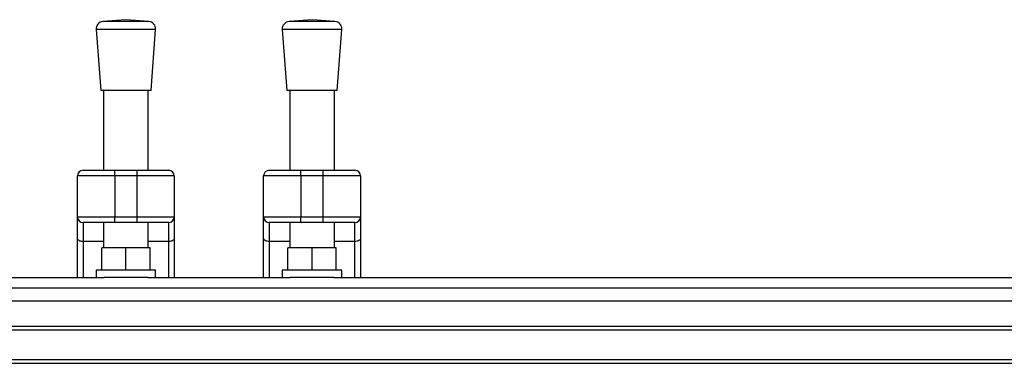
# Model space of a CAD drawing. Header units: millimetres. Extents: x 0 to 420, y 0 to 297.
# Tile 4 of 17: x 130 to 175, y 127 to 143. Entities that reach past the tile are written whole.
import ezdxf

# ---------------------------------------------------------------- set-up
doc = ezdxf.new("R2010")
doc.units = ezdxf.units.MM

msp = doc.modelspace()

# ---------------------------------------------------------------- linework, layer by layer
at = {"color": 7, "linetype": 'Continuous', "lineweight": 25}
for p, q in [((134.9985, 142.8178), (133.943, 142.7372)), ((136.054, 142.7372), (134.9985, 142.8178)), ((143.5688, 142.8178), (142.5133, 142.7372)), ((144.6244, 142.7372), (143.5688, 142.8178)), ((133.6273, 142.3693), (133.8415, 139.561)), ((136.3698, 142.3693), (133.6273, 142.3693)), ((136.054, 142.7372), (133.943, 142.7372)), ((136.1555, 139.561), (136.3698, 142.3693)), ((142.1976, 142.3693), (142.4119, 139.561)), ((144.9401, 142.3693), (142.1976, 142.3693)), ((144.6244, 142.7372), (142.5133, 142.7372)), ((144.7258, 139.561), (144.9401, 142.3693)), ((136.1555, 139.561), (133.8415, 139.561)), ((133.9701, 139.561), (133.9701, 135.8882)), ((136.027, 135.8882), (136.027, 139.561)), ((144.7258, 139.561), (142.4119, 139.561)), ((142.5404, 139.561), (142.5404, 135.8882)), ((144.5973, 135.8882), (144.5973, 139.561)), ((134.4843, 135.6311), (132.7703, 135.6311)), ((132.7703, 133.7456), (132.7703, 135.6311)), ((133.0274, 135.8882), (134.4843, 135.8882)), ((134.4843, 135.6311), (134.4843, 135.8882)), ((134.4843, 135.8882), (135.5128, 135.8882)), ((135.5128, 135.6311), (134.4843, 135.6311)), ((134.4843, 135.6311), (134.4843, 133.7456)), ((135.5128, 135.6311), (135.5128, 135.8882)), ((135.5128, 135.8882), (136.9697, 135.8882)), ((137.2268, 135.6311), (135.5128, 135.6311)), ((135.5128, 133.7456), (135.5128, 135.6311)), ((137.2268, 135.6311), (137.2268, 133.7456)), ((143.0546, 135.6311), (141.3406, 135.6311)), ((141.3406, 133.7456), (141.3406, 135.6311)), ((141.5977, 135.8882), (143.0546, 135.8882)), ((143.0546, 135.6311), (143.0546, 135.8882)), ((143.0546, 135.8882), (144.0831, 135.8882)), ((144.0831, 135.6311), (143.0546, 135.6311)), ((143.0546, 135.6311), (143.0546, 133.7456)), ((144.0831, 135.6311), (144.0831, 135.8882)), ((144.0831, 135.8882), (145.54, 135.8882)), ((145.7971, 135.6311), (144.0831, 135.6311)), ((144.0831, 133.7456), (144.0831, 135.6311)), ((145.7971, 135.6311), (145.7971, 133.7456)), ((132.7703, 133.7456), (134.4843, 133.7456)), ((132.7703, 132.7589), (132.7703, 133.7456)), ((134.4843, 133.7456), (135.5128, 133.7456)), ((134.4843, 133.4885), (134.4843, 133.7456)), ((135.5128, 133.7456), (137.2268, 133.7456)), ((135.5128, 133.4885), (135.5128, 133.7456)), ((137.2268, 133.7456), (137.2268, 132.7589)), ((141.3406, 133.7456), (143.0546, 133.7456)), ((141.3406, 132.7589), (141.3406, 133.7456)), ((143.0546, 133.7456), (144.0831, 133.7456)), ((143.0546, 133.4885), (143.0546, 133.7456)), ((144.0831, 133.7456), (145.7971, 133.7456)), ((144.0831, 133.4885), (144.0831, 133.7456)), ((145.7971, 133.7456), (145.7971, 132.7589)), ((134.4843, 133.4885), (133.0274, 133.4885)), ((133.0274, 133.4885), (133.0274, 132.6114)), ((133.9701, 133.4885), (133.9701, 132.3247)), ((135.5128, 133.4885), (134.4843, 133.4885)), ((136.9697, 133.4885), (135.5128, 133.4885)), ((136.027, 132.3247), (136.027, 133.4885)), ((136.9697, 132.6114), (136.9697, 133.4885)), ((143.0546, 133.4885), (141.5977, 133.4885)), ((141.5977, 133.4885), (141.5977, 132.6114)), ((142.5404, 133.4885), (142.5404, 132.3247)), ((144.0831, 133.4885), (143.0546, 133.4885)), ((145.54, 133.4885), (144.0831, 133.4885)), ((144.5973, 132.3247), (144.5973, 133.4885)), ((145.54, 132.6114), (145.54, 133.4885)), ((132.7703, 130.9534), (132.7703, 132.7589)), ((133.9701, 132.6114), (133.0274, 132.6114)), ((133.0274, 132.6114), (133.0274, 130.9534)), ((136.9697, 132.6114), (136.027, 132.6114)), ((136.9697, 130.9534), (136.9697, 132.6114)), ((137.2268, 132.7589), (137.2268, 130.9534)), ((141.3406, 130.9534), (141.3406, 132.7589)), ((142.5404, 132.6114), (141.5977, 132.6114)), ((141.5977, 132.6114), (141.5977, 130.9534)), ((145.54, 132.6114), (144.5973, 132.6114)), ((145.54, 130.9534), (145.54, 132.6114)), ((145.7971, 132.7589), (145.7971, 130.9534)), ((133.8844, 131.2963), (133.8844, 132.3247)), ((134.9985, 132.3247), (133.8844, 132.3247)), ((134.9985, 131.2963), (134.9985, 132.3247)), ((136.1127, 132.3247), (134.9985, 132.3247)), ((136.1127, 131.2963), (136.1127, 132.3247)), ((142.4547, 131.2963), (142.4547, 132.3247)), ((143.5688, 132.3247), (142.4547, 132.3247)), ((143.5688, 131.2963), (143.5688, 132.3247)), ((144.683, 132.3247), (143.5688, 132.3247)), ((144.683, 131.2963), (144.683, 132.3247)), ((133.6273, 131.2963), (133.6273, 130.9534)), ((136.3698, 131.2963), (133.6273, 131.2963)), ((136.3698, 130.9534), (136.3698, 131.2963)), ((142.1976, 131.2963), (142.1976, 130.9534)), ((144.9401, 131.2963), (142.1976, 131.2963)), ((144.9401, 130.9534), (144.9401, 131.2963)), ((71.4376, 130.9534), (133.9949, 130.9534)), ((136.0022, 130.9534), (133.9949, 130.9534)), ((136.0022, 130.9534), (142.5652, 130.9534)), ((144.5725, 130.9534), (142.5652, 130.9534)), ((144.5725, 130.9534), (208.5624, 130.9534)), ((71.4376, 130.484), (208.5624, 130.484)), ((71.4376, 128.7252), (208.5624, 128.7252)), ((71.4376, 128.5538), (208.5624, 128.5538)), ((71.4376, 127.1825), (208.5624, 127.1825)), ((71.4376, 127.0111), (208.5624, 127.0111))]:
    msp.add_line(p, q, dxfattribs=at)
at = {"color": 7, "linetype": 'Continuous'}
msp.add_line((79.6651, 129.889), (200.3349, 129.889), dxfattribs=at)
at = {"color": 7, "linetype": 'Continuous', "lineweight": 25, "flags": 128}
for points in [[(133.0274, 132.6114), (132.9772, 132.6142), (132.929, 132.6226), (132.8845, 132.6362), (132.8456, 132.6546), (132.8136, 132.6769), (132.7898, 132.7024), (132.7752, 132.7301), (132.7703, 132.7589)], [(137.2268, 132.7589), (137.2219, 132.7301), (137.2072, 132.7024), (137.1835, 132.6769), (137.1515, 132.6546), (137.1126, 132.6362), (137.0681, 132.6226), (137.0199, 132.6142), (136.9697, 132.6114)], [(141.5977, 132.6114), (141.5475, 132.6142), (141.4993, 132.6226), (141.4548, 132.6362), (141.4159, 132.6546), (141.3839, 132.6769), (141.3601, 132.7024), (141.3455, 132.7301), (141.3406, 132.7589)], [(145.7971, 132.7589), (145.7922, 132.7301), (145.7775, 132.7024), (145.7538, 132.6769), (145.7218, 132.6546), (145.6829, 132.6362), (145.6384, 132.6226), (145.5902, 132.6142), (145.54, 132.6114)]]:
    msp.add_lwpolyline(points, dxfattribs=at)
at = {"color": 7, "linetype": 'Continuous', "lineweight": 25}
for centre, radius, start, end in [((133.9691, 142.3954), 0.3428, 94.36291, 184.36291), ((136.028, 142.3954), 0.3428, 355.63709, 85.63709), ((142.5394, 142.3954), 0.3428, 94.36291, 184.36291), ((144.5983, 142.3954), 0.3428, 355.63709, 85.63709), ((133.0274, 135.6311), 0.2571, 90, 180), ((136.9697, 135.6311), 0.2571, 0, 90), ((141.5977, 135.6311), 0.2571, 90, 180), ((145.54, 135.6311), 0.2571, 0, 90), ((133.0274, 133.7456), 0.2571, 180, 270), ((136.9697, 133.7456), 0.2571, 270, 0), ((141.5977, 133.7456), 0.2571, 180, 270), ((145.54, 133.7456), 0.2571, 270, 0)]:
    msp.add_arc(centre, radius, start, end, dxfattribs=at)

doc.saveas('drawing.dxf')
